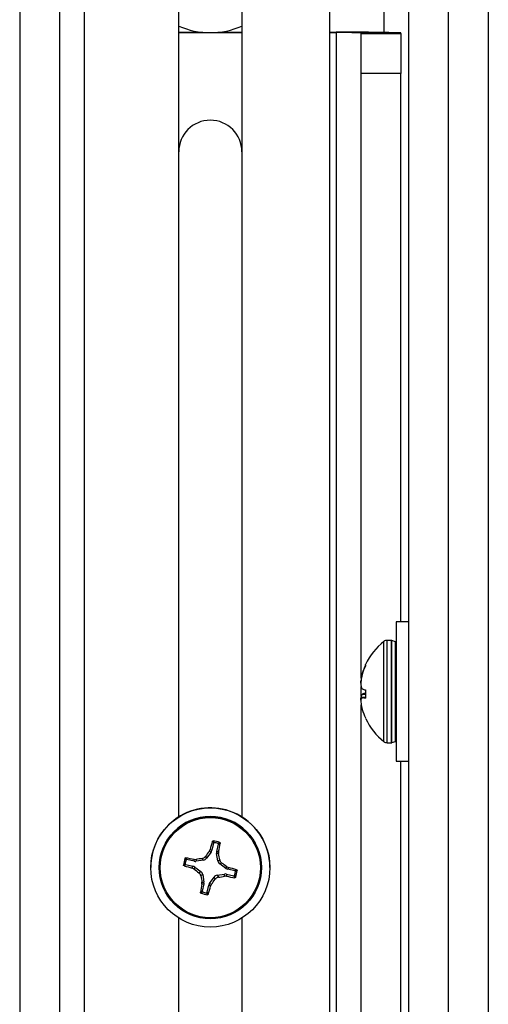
# Model space of a CAD drawing. Header units: inches. Extents: x 0.3 to 33.8, y 0.2 to 21.7.
# Tile 89 of 209: x 18.464 to 18.759, y 5.095 to 5.715. Entities that reach past the tile are written whole.
import ezdxf

# ---------------------------------------------------------------- set-up
doc = ezdxf.new("R2010")
doc.units = ezdxf.units.IN
doc.header["$MEASUREMENT"] = 0

msp = doc.modelspace()

# ---------------------------------------------------------------- linework, layer by layer
at = {"color": 7, "linetype": 'Continuous', "lineweight": 25}
for p, q in [((18.65853, 6.14054), (18.65853, 4.40636)), ((18.69278, 6.10675), (18.69278, 5.70665)), ((18.73353, 3.9891), (18.73353, 6.08901)), ((18.70853, 4.27862), (18.70853, 6.07855)), ((18.75853, 6.06378), (18.75853, 4.01387)), ((18.50427, 4.38136), (18.50427, 6.03129)), ((18.46353, 6.00561), (18.46353, 4.40568)), ((18.48853, 6.00561), (18.48853, 4.40568)), ((18.56363, 5.21311), (18.56363, 5.72445)), ((18.60343, 5.72445), (18.60343, 5.21311)), ((18.56363, 5.70677), (18.57875, 5.70677)), ((18.56363, 5.70654), (18.60343, 5.70654)), ((18.5883, 5.70677), (18.60343, 5.70677)), ((18.65853, 5.70677), (18.66278, 5.70677)), ((18.65853, 5.70654), (18.66278, 5.70654)), ((18.66278, 5.70654), (18.66278, 5.70677)), ((18.66278, 5.70654), (18.66278, 4.05661)), ((18.67853, 5.70639), (18.70353, 5.70639)), ((18.67853, 5.70608), (18.67853, 5.70639)), ((18.67853, 5.68085), (18.67853, 5.70608)), ((18.67853, 5.70608), (18.70353, 5.70608)), ((18.70353, 5.70608), (18.70353, 5.70639)), ((18.70353, 5.70608), (18.70353, 5.68085)), ((18.70353, 5.68085), (18.67853, 5.68085)), ((18.67853, 5.30034), (18.67853, 5.68085)), ((18.70353, 5.33575), (18.70353, 5.68085)), ((18.70853, 5.33575), (18.70053, 5.33575)), ((18.70053, 5.33575), (18.70053, 5.24825)), ((18.69278, 5.289), (18.69278, 5.3235)), ((18.69765, 5.3242), (18.69478, 5.3242)), ((18.69478, 5.28894), (18.69478, 5.3242)), ((18.69765, 5.28894), (18.69765, 5.3242)), ((18.7001, 5.32335), (18.69787, 5.32416)), ((18.69787, 5.28894), (18.69787, 5.32416)), ((18.7001, 5.28902), (18.7001, 5.32335)), ((18.67889, 5.30217), (18.67919, 5.30332)), ((18.67919, 5.30332), (18.67935, 5.30332)), ((18.6813, 5.30856), (18.68112, 5.30857)), ((18.6813, 5.30857), (18.6813, 5.30899)), ((18.67829, 5.29871), (18.6784, 5.2987)), ((18.67919, 5.30279), (18.67889, 5.30159)), ((18.67853, 5.28889), (18.67853, 5.2951)), ((18.67889, 5.29409), (18.67919, 5.29371)), ((18.67919, 5.29028), (18.6813, 5.2905)), ((18.6813, 5.29254), (18.6813, 5.28825)), ((18.67829, 5.288), (18.67894, 5.28804)), ((18.67889, 5.2899), (18.67919, 5.29028)), ((18.6813, 5.29015), (18.67889, 5.2899)), ((18.67919, 5.28817), (18.67889, 5.28802)), ((18.6813, 5.28841), (18.67912, 5.28818)), ((18.6813, 5.2884), (18.67919, 5.28817)), ((18.69278, 5.26049), (18.69278, 5.289)), ((18.69478, 5.2598), (18.69478, 5.28894)), ((18.69765, 5.2598), (18.69765, 5.28894)), ((18.69787, 5.25983), (18.69787, 5.28894)), ((18.7001, 5.26065), (18.7001, 5.28902)), ((18.67853, 4.80037), (18.67853, 5.28365)), ((18.67889, 5.28182), (18.67919, 5.28067)), ((18.69478, 5.2598), (18.69765, 5.2598)), ((18.69787, 5.25983), (18.7001, 5.26065)), ((18.70053, 5.24825), (18.70853, 5.24825)), ((18.70353, 4.83577), (18.70353, 5.24825)), ((18.58283, 5.19142), (18.58336, 5.19252)), ((18.58396, 5.19102), (18.58283, 5.19142)), ((18.58336, 5.19252), (18.58446, 5.19212)), ((18.58552, 5.19664), (18.58446, 5.19212)), ((18.58757, 5.19139), (18.58863, 5.19591)), ((18.58757, 5.19139), (18.58877, 5.19125)), ((18.5733, 5.18521), (18.56878, 5.18627)), ((18.5733, 5.18521), (18.57334, 5.18631)), ((18.57334, 5.18631), (18.57456, 5.1863)), ((18.57456, 5.1863), (18.57452, 5.18517)), ((18.57917, 5.18593), (18.57452, 5.18517)), ((18.57917, 5.18593), (18.57845, 5.18699)), ((18.58047, 5.18825), (18.5812, 5.18718)), ((18.58396, 5.19102), (18.5812, 5.18718)), ((18.58829, 5.18552), (18.58752, 5.19018)), ((18.58876, 5.19003), (18.58752, 5.19018)), ((18.58829, 5.18552), (18.58946, 5.18614)), ((18.58877, 5.19125), (18.58876, 5.19003)), ((18.54603, 5.18133), (18.54603, 5.18126)), ((18.55133, 5.18123), (18.55133, 5.18121)), ((18.56805, 5.18316), (18.57257, 5.1821)), ((18.57207, 5.1809), (18.57257, 5.1821)), ((18.57316, 5.18036), (18.57207, 5.1809)), ((18.57368, 5.1816), (18.57316, 5.18036)), ((18.57368, 5.1816), (18.57751, 5.17884)), ((18.59072, 5.18411), (18.58954, 5.1835)), ((18.59338, 5.18074), (18.58954, 5.1835)), ((18.59338, 5.18074), (18.59389, 5.18176)), ((18.59389, 5.18176), (18.59498, 5.18123)), ((18.59498, 5.18123), (18.59448, 5.18024)), ((18.599, 5.17918), (18.59448, 5.18024)), ((18.61573, 5.18121), (18.61573, 5.18123)), ((18.62103, 5.18126), (18.62103, 5.18133)), ((18.57633, 5.178), (18.57751, 5.17884)), ((18.57877, 5.17682), (18.57759, 5.17598)), ((18.57877, 5.17682), (18.57953, 5.17216)), ((18.5831, 5.17132), (18.58585, 5.17515)), ((18.58658, 5.17387), (18.58585, 5.17515)), ((18.58788, 5.17641), (18.59254, 5.17717)), ((18.58788, 5.17641), (18.58861, 5.17512)), ((18.5925, 5.17583), (18.59254, 5.17717)), ((18.59371, 5.17582), (18.5925, 5.17583)), ((18.59375, 5.17713), (18.59371, 5.17582)), ((18.59375, 5.17713), (18.59827, 5.17607)), ((18.57828, 5.17088), (18.57829, 5.17209)), ((18.57949, 5.17094), (18.57828, 5.17088)), ((18.57829, 5.17209), (18.57953, 5.17216)), ((18.57949, 5.17094), (18.57843, 5.16642)), ((18.58153, 5.16569), (18.5826, 5.17021)), ((18.58369, 5.16961), (18.5826, 5.17021)), ((18.5831, 5.17132), (18.58423, 5.1707)), ((18.58423, 5.1707), (18.58369, 5.16961)), ((18.56363, 4.45636), (18.56363, 5.14948)), ((18.60343, 5.14948), (18.60343, 4.45636))]:
    msp.add_line(p, q, dxfattribs=at)
for centre, radius in [((18.58353, 5.18126), 0.0375), ((18.58353, 5.18121), 0.0322), ((18.58353, 5.18119), 0.0315)]:
    msp.add_circle(centre, radius, dxfattribs=at)
for centre, radius, start, end in [((18.58353, 5.75654), 0.05, 246.5477, 293.4523), ((18.67296, 4.59285), 1.11396, 88.42788, 90.52392), ((18.66672, 5.27604), 0.43052, 88.42788, 90.52392), ((18.58353, 5.63154), 0.0199, 0.00193, 179.99807), ((18.71769, 5.292), 0.04017, 128.33425, 154.97307), ((18.69478, 5.32098), 0.00322, 90, 128.33425), ((18.69765, 5.32355), 0.000644, 70, 90), ((18.69988, 5.32274), 0.000644, 0, 70), ((18.71725, 5.29234), 0.0396, 155.80305, 163.90265), ((18.718, 5.29166), 0.04038, 155.98966, 163.98574), ((18.70906, 5.29517), 0.03097, 166.9351, 173.43356), ((18.71451, 5.29399), 0.03642, 167.95569, 173.94392), ((18.68884, 5.29826), 0.01078, 192.10851, 202.74439), ((18.68713, 5.31242), 0.02033, 247.02227, 252.80669), ((18.68713, 5.27157), 0.02033, 107.19331, 112.97773), ((18.68884, 5.28574), 0.01078, 157.25561, 167.89149), ((18.68341, 5.28504), 0.00541, 146.62145, 161.0458), ((18.70906, 5.28882), 0.03097, 186.56644, 193.0649), ((18.68285, 5.30524), 0.01745, 257.90804, 264.31347), ((18.71725, 5.29165), 0.0396, 196.09735, 204.19695), ((18.71769, 5.292), 0.04017, 205.17939, 231.66575), ((18.69478, 5.26302), 0.00322, 231.66575, 270), ((18.69765, 5.26044), 0.000644, 270, 290), ((18.69988, 5.26125), 0.000644, 290, 0), ((18.58353, 5.18133), 0.0375, 67.47672, 179.99839), ((18.58353, 5.18123), 0.0322, 0.0018, 179.9982), ((18.58353, 5.18133), 0.0375, 0.00057, 67.47897), ((18.90022, 5.1083), 0.32786, 164.18702, 165.11595), ((18.58353, 5.18108), 0.01699, 69.51727, 84.06768), ((18.89605, 4.95656), 0.3915, 143.13626, 143.71498), ((18.58353, 5.18117), 0.01603, 72.63107, 80.95388), ((18.27993, 5.25389), 0.31513, 348.53483, 349.50134), ((18.58353, 5.18108), 0.01699, 159.51566, 174.06715), ((18.58353, 5.18117), 0.01603, 162.62969, 170.95312), ((18.50304, 4.84503), 0.34844, 78.3598, 79.23166), ((18.64769, 4.78805), 0.4049, 99.84644, 100.40524), ((18.2179, 5.12135), 0.37717, 9.89038, 10.49122), ((18.64855, 5.46501), 0.29422, 253.9023, 254.93508), ((18.78192, 5.45729), 0.34679, 232.99034, 233.64348), ((18.35552, 4.86359), 0.39756, 53.15999, 53.72878), ((18.50652, 4.84585), 0.34686, 74.34891, 75.22343), ((18.58353, 5.18108), 0.01699, 339.51566, 354.06715), ((18.93589, 5.23856), 0.36373, 189.90827, 190.52961), ((18.30364, 5.38207), 0.35129, 323.00911, 323.65263), ((18.52962, 5.51134), 0.34135, 279.95057, 280.61374), ((18.65134, 5.46298), 0.29289, 258.6519, 259.68783), ((18.58353, 5.18117), 0.01603, 342.62969, 350.95312), ((18.89335, 5.10664), 0.32155, 168.47471, 169.41576), ((18.2851, 5.2494), 0.30907, 344.06071, 345.03983), ((18.58353, 5.18109), 0.01699, 249.51727, 264.06768), ((18.58353, 5.18117), 0.01603, 252.63107, 260.95388)]:
    msp.add_arc(centre, radius, start, end, dxfattribs=at)
for centre, major_axis, ratio, start_param, end_param in [((18.5814, 5.19285), (0.00287, -0.0013), 0.99428, 6.085177, 6.475697), ((18.59063, 5.19068), (0.00315, -0.00011), 0.994265, 2.946084, 3.336604), ((18.57401, 5.18827), (0.00011, 0.00315), 0.994349, 2.946585, 3.337105), ((18.57865, 5.18903), (-0.00167, 0.00267), 0.993609, 2.748239, 3.529101), ((18.59139, 5.18604), (0.00268, 0.00165), 0.993572, 2.754067, 3.534929), ((18.57185, 5.17904), (0.00131, 0.00286), 0.994334, 6.090701, 6.481221), ((18.59521, 5.1833), (0.00131, 0.00286), 0.994334, 2.949108, 3.339628), ((18.57566, 5.17629), (0.00268, 0.00165), 0.993572, 5.89566, 6.676522), ((18.5884, 5.17331), (-0.00167, 0.00267), 0.993609, 5.889832, 6.670694), ((18.59304, 5.17406), (0.00011, 0.00315), 0.994349, 6.088177, 6.478697), ((18.57642, 5.17166), (0.00315, -0.00011), 0.994265, 6.087677, 6.478197), ((18.58566, 5.16949), (0.00287, -0.0013), 0.99428, 2.943584, 3.334104)]:
    msp.add_ellipse(centre, major_axis=major_axis, ratio=ratio, start_param=start_param, end_param=end_param, dxfattribs=at)
for points, knots in [([(18.68112, 5.30857), (18.68115, 5.30863), (18.68119, 5.30873), (18.68125, 5.30886), (18.68129, 5.30896), (18.6813, 5.30897), (18.6813, 5.30898)], [0, 0, 0, 0, 0.252692, 0.505517, 0.753442, 1, 1, 1, 1]), ([(18.6813, 5.30857), (18.6813, 5.30855), (18.68129, 5.30852), (18.68126, 5.30842), (18.68121, 5.30829), (18.68116, 5.30817), (18.68113, 5.3081), (18.68112, 5.30808)], [0, 0, 0, 0, 0.22437, 0.448414, 0.680903, 0.925575, 1, 1, 1, 1]), ([(18.67829, 5.29719), (18.67827, 5.29733), (18.67821, 5.2976), (18.67824, 5.29821), (18.67828, 5.29861), (18.67829, 5.29871)], [0, 0, 0, 0, 0.427159, 0.854349, 1, 1, 1, 1]), ([(18.67829, 5.29783), (18.67827, 5.29751), (18.67821, 5.29687), (18.67824, 5.29629), (18.67828, 5.29606), (18.67829, 5.296)], [0, 0, 0, 0, 0.427159, 0.854349, 1, 1, 1, 1]), ([(18.68112, 5.293), (18.68115, 5.29299), (18.68119, 5.29296), (18.68125, 5.29286), (18.68129, 5.29271), (18.6813, 5.29259), (18.6813, 5.29254)], [0, 0, 0, 0, 0.252692, 0.505517, 0.753442, 1, 1, 1, 1]), ([(18.67827, 5.28658), (18.67825, 5.28676), (18.67821, 5.28724), (18.67824, 5.2877), (18.67828, 5.28794), (18.67829, 5.288)], [0, 0, 0, 0, 0.287922, 0.818947, 1, 1, 1, 1]), ([(18.67829, 5.2868), (18.67827, 5.28666), (18.67821, 5.28639), (18.67824, 5.28578), (18.67828, 5.28538), (18.67829, 5.28528)], [0, 0, 0, 0, 0.427159, 0.854349, 1, 1, 1, 1]), ([(18.6813, 5.28825), (18.6813, 5.2882), (18.68129, 5.2881), (18.68126, 5.28798), (18.68121, 5.2879), (18.68116, 5.28787), (18.68113, 5.28787), (18.68112, 5.28787)], [0, 0, 0, 0, 0.2243701, 0.4484144, 0.6809027, 0.9255748, 1, 1, 1, 1]), ([(18.68112, 5.27542), (18.68115, 5.27536), (18.68119, 5.27526), (18.68125, 5.27513), (18.68129, 5.27504), (18.6813, 5.27502), (18.6813, 5.27501)], [0, 0, 0, 0, 0.252692, 0.505517, 0.753442, 1, 1, 1, 1]), ([(18.58477, 5.19765), (18.58479, 5.1977), (18.58483, 5.1978), (18.58495, 5.19791), (18.58511, 5.19798), (18.58523, 5.19798), (18.58528, 5.19798)], [0, 0, 0, 0, 0.252692, 0.505517, 0.753442, 1, 1, 1, 1]), ([(18.58552, 5.19664), (18.5854, 5.19681), (18.58515, 5.19715), (18.58489, 5.19748), (18.58477, 5.19765)], [0, 0, 0, 0, 0.494647, 1, 1, 1, 1]), ([(18.58528, 5.19798), (18.58541, 5.19782), (18.58567, 5.1975), (18.58592, 5.19717), (18.58605, 5.197)], [0, 0, 0, 0, 0.495848, 1, 1, 1, 1]), ([(18.58605, 5.197), (18.58599, 5.197), (18.58589, 5.19701), (18.58574, 5.19695), (18.58561, 5.19685), (18.58555, 5.19674), (18.58553, 5.19666), (18.58552, 5.19664)], [0, 0, 0, 0, 0.22555, 0.451153, 0.675582, 0.89964, 1, 1, 1, 1]), ([(18.58831, 5.19647), (18.58851, 5.19656), (18.5889, 5.19674), (18.58928, 5.19692), (18.58947, 5.197)], [0, 0, 0, 0, 0.504152, 1, 1, 1, 1]), ([(18.58863, 5.19591), (18.58863, 5.19597), (18.58865, 5.19607), (18.5886, 5.19622), (18.58851, 5.19635), (18.5884, 5.19643), (18.58833, 5.19646), (18.58831, 5.19647)], [0, 0, 0, 0, 0.22555, 0.451153, 0.675581, 0.89964, 1, 1, 1, 1]), ([(18.58979, 5.19647), (18.58959, 5.19638), (18.58921, 5.1962), (18.58882, 5.19601), (18.58863, 5.19591)], [0, 0, 0, 0, 0.505353, 1, 1, 1, 1]), ([(18.58947, 5.197), (18.58952, 5.19698), (18.58961, 5.19693), (18.58972, 5.19681), (18.58979, 5.19667), (18.5898, 5.19655), (18.58979, 5.19648), (18.58979, 5.19647)], [0, 0, 0, 0, 0.2243701, 0.4484144, 0.6809027, 0.9255748, 1, 1, 1, 1]), ([(18.56761, 5.18703), (18.56763, 5.18708), (18.56768, 5.18717), (18.5678, 5.18728), (18.56794, 5.18734), (18.56806, 5.18735), (18.56813, 5.18734), (18.56814, 5.18734)], [0, 0, 0, 0, 0.22437, 0.448414, 0.680903, 0.925575, 1, 1, 1, 1]), ([(18.56823, 5.18595), (18.56812, 5.18614), (18.56791, 5.1865), (18.56771, 5.18685), (18.56761, 5.18703)], [0, 0, 0, 0, 0.5041524, 1, 1, 1, 1]), ([(18.56814, 5.18734), (18.56825, 5.18716), (18.56845, 5.18681), (18.56867, 5.18645), (18.56878, 5.18627)], [0, 0, 0, 0, 0.505353, 1, 1, 1, 1]), ([(18.56878, 5.18627), (18.56873, 5.18628), (18.56862, 5.18629), (18.56847, 5.18624), (18.56834, 5.18615), (18.56826, 5.18605), (18.56824, 5.18598), (18.56823, 5.18595)], [0, 0, 0, 0, 0.22555, 0.451153, 0.675581, 0.89964, 1, 1, 1, 1]), ([(18.57845, 5.18699), (18.57878, 5.18709), (18.57945, 5.18727), (18.58011, 5.18779), (18.5804, 5.18816), (18.58047, 5.18825)], [0, 0, 0, 0, 0.4271588, 0.8543492, 1, 1, 1, 1]), ([(18.58946, 5.18614), (18.58956, 5.1858), (18.58974, 5.18513), (18.59026, 5.18447), (18.59063, 5.18419), (18.59072, 5.18411)], [0, 0, 0, 0, 0.427159, 0.854349, 1, 1, 1, 1]), ([(18.56663, 5.18284), (18.5668, 5.18298), (18.56715, 5.18327), (18.56751, 5.18355), (18.5677, 5.18369)], [0, 0, 0, 0, 0.495848, 1, 1, 1, 1]), ([(18.56696, 5.18232), (18.56691, 5.18234), (18.56681, 5.18238), (18.5667, 5.18251), (18.56663, 5.18267), (18.56663, 5.18278), (18.56663, 5.18284)], [0, 0, 0, 0, 0.2526917, 0.5055172, 0.7534417, 1, 1, 1, 1]), ([(18.56805, 5.18316), (18.56787, 5.18302), (18.5675, 5.18275), (18.56714, 5.18246), (18.56696, 5.18232)], [0, 0, 0, 0, 0.494647, 1, 1, 1, 1]), ([(18.5677, 5.18369), (18.56769, 5.18364), (18.56769, 5.18353), (18.56775, 5.18338), (18.56785, 5.18326), (18.56796, 5.18319), (18.56803, 5.18317), (18.56805, 5.18316)], [0, 0, 0, 0, 0.2255497, 0.4511533, 0.6755815, 0.8996403, 1, 1, 1, 1]), ([(18.599, 5.17918), (18.59918, 5.17929), (18.59955, 5.17951), (18.59991, 5.17973), (18.60009, 5.17984)], [0, 0, 0, 0, 0.49465, 1, 1, 1, 1]), ([(18.59936, 5.17865), (18.59936, 5.1787), (18.59937, 5.17881), (18.59931, 5.17896), (18.59921, 5.17908), (18.5991, 5.17915), (18.59902, 5.17917), (18.599, 5.17918)], [0, 0, 0, 0, 0.22555, 0.451153, 0.675582, 0.89964, 1, 1, 1, 1]), ([(18.60043, 5.17933), (18.60025, 5.17922), (18.5999, 5.17899), (18.59954, 5.17876), (18.59936, 5.17865)], [0, 0, 0, 0, 0.495845, 1, 1, 1, 1]), ([(18.60009, 5.17984), (18.60014, 5.17982), (18.60024, 5.17978), (18.60035, 5.17966), (18.60043, 5.1795), (18.60043, 5.17939), (18.60043, 5.17933)], [0, 0, 0, 0, 0.252692, 0.505517, 0.753442, 1, 1, 1, 1]), ([(18.57759, 5.17598), (18.5775, 5.17631), (18.57731, 5.17698), (18.57679, 5.17764), (18.57643, 5.17793), (18.57633, 5.178)], [0, 0, 0, 0, 0.427159, 0.854349, 1, 1, 1, 1]), ([(18.58861, 5.17512), (18.58827, 5.17503), (18.5876, 5.17484), (18.58694, 5.17432), (18.58666, 5.17396), (18.58658, 5.17387)], [0, 0, 0, 0, 0.427159, 0.854349, 1, 1, 1, 1]), ([(18.59827, 5.17607), (18.59832, 5.17606), (18.59843, 5.17605), (18.59858, 5.17609), (18.59871, 5.17619), (18.59879, 5.17629), (18.59882, 5.17636), (18.59882, 5.17638)], [0, 0, 0, 0, 0.22555, 0.451153, 0.675581, 0.89964, 1, 1, 1, 1]), ([(18.59891, 5.17482), (18.59881, 5.17503), (18.5986, 5.17545), (18.59838, 5.17586), (18.59827, 5.17607)], [0, 0, 0, 0, 0.505353, 1, 1, 1, 1]), ([(18.59882, 5.17638), (18.59893, 5.17617), (18.59914, 5.17576), (18.59934, 5.17534), (18.59944, 5.17514)], [0, 0, 0, 0, 0.504152, 1, 1, 1, 1]), ([(18.59944, 5.17514), (18.59942, 5.17509), (18.59938, 5.175), (18.59926, 5.17489), (18.59911, 5.17483), (18.59899, 5.17481), (18.59893, 5.17482), (18.59891, 5.17482)], [0, 0, 0, 0, 0.22437, 0.448414, 0.680903, 0.925575, 1, 1, 1, 1]), ([(18.57758, 5.16517), (18.57753, 5.16519), (18.57744, 5.16524), (18.57733, 5.16535), (18.57727, 5.1655), (18.57726, 5.16562), (18.57727, 5.16568), (18.57727, 5.1657)], [0, 0, 0, 0, 0.22437, 0.448414, 0.680903, 0.925575, 1, 1, 1, 1]), ([(18.57727, 5.1657), (18.57746, 5.16582), (18.57785, 5.16605), (18.57823, 5.1663), (18.57843, 5.16642)], [0, 0, 0, 0, 0.505353, 1, 1, 1, 1]), ([(18.57874, 5.16587), (18.57855, 5.16575), (18.57816, 5.16551), (18.57777, 5.16528), (18.57758, 5.16517)], [0, 0, 0, 0, 0.504152, 1, 1, 1, 1]), ([(18.57843, 5.16642), (18.57842, 5.16637), (18.57841, 5.16627), (18.57845, 5.16611), (18.57854, 5.16598), (18.57865, 5.16591), (18.57872, 5.16588), (18.57874, 5.16587)], [0, 0, 0, 0, 0.22555, 0.451153, 0.675581, 0.89964, 1, 1, 1, 1]), ([(18.58101, 5.16534), (18.58106, 5.16534), (18.58116, 5.16533), (18.58132, 5.16539), (18.58144, 5.16549), (18.58151, 5.1656), (18.58153, 5.16567), (18.58153, 5.16569)], [0, 0, 0, 0, 0.22555, 0.451153, 0.675582, 0.89964, 1, 1, 1, 1]), ([(18.58177, 5.16418), (18.58164, 5.16437), (18.58139, 5.16475), (18.58113, 5.16514), (18.58101, 5.16534)], [0, 0, 0, 0, 0.495845, 1, 1, 1, 1]), ([(18.58153, 5.16569), (18.58166, 5.1655), (18.58191, 5.1651), (18.58216, 5.16472), (18.58229, 5.16452)], [0, 0, 0, 0, 0.49465, 1, 1, 1, 1]), ([(18.58229, 5.16452), (18.58227, 5.16447), (18.58223, 5.16437), (18.5821, 5.16426), (18.58194, 5.16418), (18.58183, 5.16418), (18.58177, 5.16418)], [0, 0, 0, 0, 0.252692, 0.505517, 0.753442, 1, 1, 1, 1])]:
    msp.add_open_spline(points, degree=3, knots=knots, dxfattribs=at)

doc.saveas('drawing.dxf')
